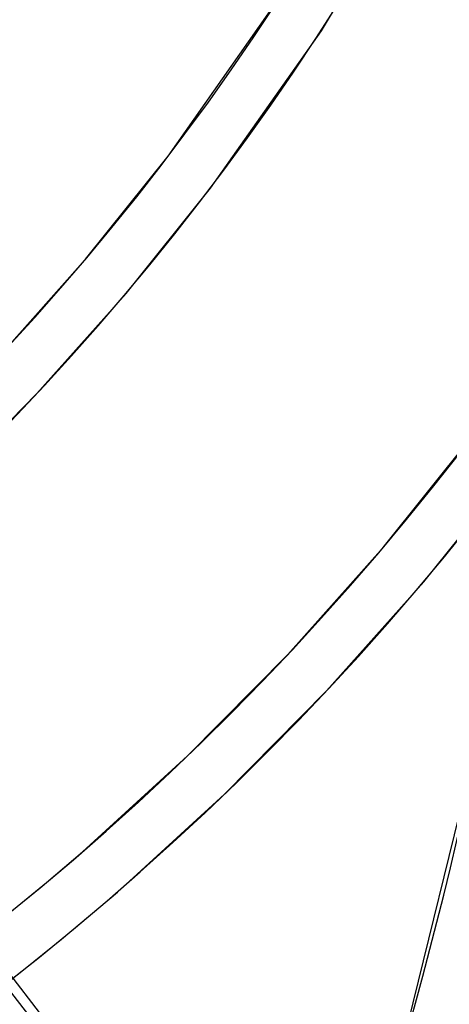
# Model space of a CAD drawing. Header units: millimetres. Extents: x -138 to 135, y -173 to 171.
# Tile 75 of 95: x 90.48 to 98.54, y -44.79 to -26.31. Entities that reach past the tile are written whole.
import ezdxf

# ---------------------------------------------------------------- set-up
doc = ezdxf.new("R2010")
doc.units = ezdxf.units.MM
doc.layers.add('MAIN-1', color=7, linetype='Continuous')

msp = doc.modelspace()

# ---------------------------------------------------------------- linework, layer by layer
at = {"layer": 'MAIN-1'}
for p, q in [((96.139, -26.52), (97.996, -23.436)), ((93.262, -28.872), (95.301, -25.974)), ((94.058, -29.477), (96.139, -26.52)), ((91.71, -30.809), (93.262, -28.872)), ((92.473, -31.455), (94.058, -29.477)), ((90.073, -32.648), (91.71, -30.809)), ((90.802, -33.332), (92.473, -31.455)), ((89.048, -35.109), (90.802, -33.332)), ((97.298, -36.218), (98.995, -34.099)), ((98.062, -36.863), (99.792, -34.704)), ((95.508, -38.228), (97.298, -36.218)), ((96.238, -38.912), (98.062, -36.863)), ((93.629, -40.13), (95.508, -38.228)), ((94.322, -40.851), (96.238, -38.912)), ((91.657, -41.931), (93.629, -40.13)), ((97.765, -45.147), (98.925, -40.44)), ((92.311, -42.687), (94.322, -40.851)), ((91.319, -42.22), (91.657, -41.931)), ((90.979, -42.507), (91.319, -42.22)), ((90.637, -42.791), (90.979, -42.507)), ((91.964, -42.984), (92.311, -42.687)), ((90.292, -43.072), (90.637, -42.791)), ((91.615, -43.279), (91.964, -42.984)), ((91.262, -43.571), (91.615, -43.279)), ((90.908, -43.86), (91.262, -43.571)), ((90.071, -43.951), (94.767, -50.002)), ((90.55, -44.146), (90.908, -43.86)), ((90.19, -44.428), (90.55, -44.146)), ((90.199, -44.421), (94.365, -49.79))]:
    msp.add_line(p, q, dxfattribs=at)
for centre, major_axis, start_param, end_param in [((31.625, 27.388), (49.819, -57.526), -0.032242, 0.713724), ((31.625, 27.388), (-50.474, 58.282), 3.108839, 3.855317), ((31.625, 27.388), (54.925, -63.422), -0.035909, 0.713724), ((31.625, 27.388), (-55.58, 64.178), 3.105262, 3.855317), ((31.625, 27.388), (60.032, -69.319), -0.038953, 0.713724), ((31.625, 27.388), (-60.686, 70.075), 3.102287, 3.855317), ((31.625, 27.388), (65.138, -75.215), -0.041518, 0.713724), ((31.625, 27.388), (-65.793, 75.971), 3.098441, 3.855317), ((25.225, 21.845), (68.411, -78.995), -0.044798, 0.713724), ((25.225, 21.845), (-69.066, 79.751), 3.097077, 3.855317), ((18.825, 16.303), (71.685, -82.774), -0.046012, 0.713724), ((18.825, 16.303), (-72.339, 83.53), 3.09562, 3.855317), ((12.425, 10.76), (71.685, -82.774), -0.046325, 0.713724), ((12.425, 10.76), (-72.339, 83.53), 3.09562, 3.855317), ((31.625, 27.388), (65.138, -75.215), -1.612315, -0.101829), ((31.625, 27.388), (-65.793, 75.971), 1.527645, 3.041396), ((6.025, 5.218), (71.685, -82.774), -0.046325, 0.713724), ((6.025, 5.218), (-72.339, 83.53), 3.09562, 3.855317)]:
    msp.add_ellipse(centre, major_axis=major_axis, ratio=0.75, start_param=start_param, end_param=end_param, dxfattribs=at)

doc.saveas('drawing.dxf')
